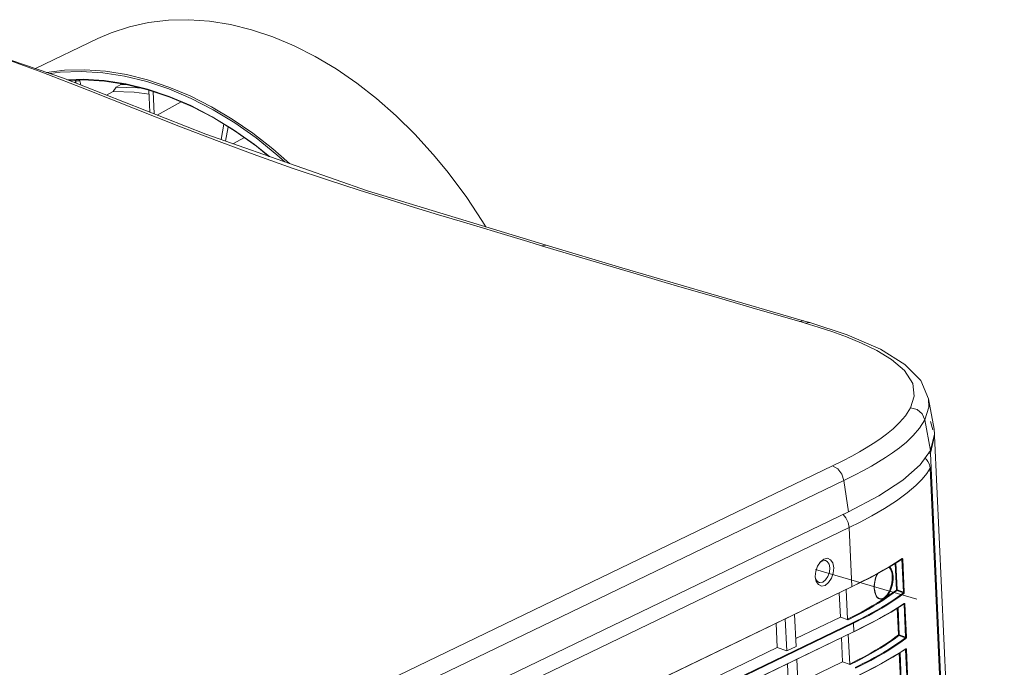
# Model space of a CAD drawing. Header units: millimetres. Extents: x 3925 to 5043, y -86 to 778.
# Tile 162 of 256: x 4618 to 4661, y 136 to 165. Entities that reach past the tile are written whole.
import ezdxf

# ---------------------------------------------------------------- set-up
doc = ezdxf.new("R2010")
doc.units = ezdxf.units.MM
doc.header["$LTSCALE"] = 46.255
doc.linetypes.add('DASHED', pattern=[0.2, 0.1, -0.1])
doc.layers.get('0').update_dxf_attribs({"linetype": 'CONTINUOUS'})
for name, color, linetype in [('H30-RIGHT-CODXF_CONTINUOUS_LINE', 7, 'CONTINUOUS'), ('H30K-FRONT-CDXF_CONTINUOUS_LINE', 7, 'CONTINUOUS'), ('H30K-TOP-COVDXF_CONTINUOUS_LINE', 7, 'CONTINUOUS'), ('PJ-LENS-B10RDXF_CONTINUOUS_LINE', 7, 'CONTINUOUS')]:
    doc.layers.add(name, color=color, linetype=linetype)

msp = doc.modelspace()

# ---------------------------------------------------------------- linework, layer by layer
at = {"color": 4, "linetype": 'DASHED', "lineweight": 0}
msp.add_line((4652.7983, 140.5569), (4724.5202, 119.6959), dxfattribs=at)
at = {"layer": 'H30-RIGHT-CODXF_CONTINUOUS_LINE', "color": 7, "linetype": 'Continuous', "lineweight": 0}
for p, q in [((4657.6791, 144.7724), (4657.8265, 144.9976)), ((4657.8121, 145.1005), (4657.8265, 144.9976)), ((4657.8265, 144.9976), (4659.4841, 108.9812)), ((4654.0033, 142.9749), (4654.132, 142.8208)), ((4605.94, 119.1171), (4654.2682, 142.4039)), ((4654.2682, 142.4039), (4654.3876, 139.811)), ((4652.8828, 140.7119), (4653.0093, 140.9006)), ((4652.9829, 140.8613), (4653.0745, 140.9321)), ((4653.0093, 140.9006), (4653.1637, 141.0201)), ((4653.0745, 140.9321), (4653.2011, 140.9572)), ((4653.1637, 141.0201), (4653.3219, 141.0514)), ((4653.2011, 140.9572), (4653.2354, 140.9505)), ((4656.025, 140.6643), (4656.5924, 141.0191)), ((4656.3078, 140.848), (4656.6004, 141.036)), ((4656.6238, 141.0241), (4656.6269, 141.0065)), ((4656.6269, 141.0065), (4656.6929, 139.5719)), ((4655.2173, 140.215), (4656.025, 140.6643)), ((4655.5191, 140.3895), (4655.7641, 140.5257)), ((4655.7641, 140.5257), (4656.0272, 140.6778)), ((4656.0272, 140.6778), (4656.3078, 140.848)), ((4656.3442, 139.6597), (4656.2904, 140.8302)), ((4656.3799, 139.6644), (4656.3252, 140.852)), ((4652.7923, 140.1539), (4652.7821, 140.2463)), ((4652.8233, 140.0404), (4652.7923, 140.1539)), ((4654.3795, 139.794), (4655.2173, 140.215)), ((4606.0438, 116.5061), (4654.372, 139.7929)), ((4606.0593, 116.5242), (4654.3679, 139.8015)), ((4654.1443, 139.6832), (4654.204, 138.3862)), ((4654.3679, 139.8015), (4654.5474, 139.8886)), ((4656.3647, 139.6336), (4656.6502, 139.5337)), ((4656.3799, 139.6644), (4656.6572, 139.5672)), ((4653.8407, 139.5369), (4653.8895, 138.4762)), ((4655.6728, 139.1945), (4655.8353, 139.3005)), ((4656.6707, 139.5076), (4656.4093, 139.3177)), ((4655.353, 138.9608), (4655.5615, 139.0861)), ((4656.1157, 138.6929), (4656.6832, 139.0477)), ((4656.435, 137.6883), (4656.3811, 138.8588)), ((4656.3985, 138.8766), (4656.6911, 139.0646)), ((4656.4706, 137.693), (4656.4159, 138.8806)), ((4656.7145, 139.0527), (4656.7176, 139.0351)), ((4656.7176, 139.0351), (4656.7836, 137.6005)), ((4651.4701, 138.3946), (4651.5347, 136.9915)), ((4651.8797, 138.592), (4651.9443, 137.1888)), ((4651.9285, 137.5313), (4653.8895, 138.4762)), ((4654.2234, 138.3593), (4653.8895, 138.4762)), ((4654.4438, 138.2335), (4606.1156, 114.9467)), ((4654.4614, 138.2058), (4606.1332, 114.919)), ((4651.1139, 137.1388), (4651.0651, 138.1995)), ((4654.4586, 137.8301), (4654.6381, 137.9172)), ((4654.4614, 138.2058), (4654.4783, 137.8396)), ((4606.1345, 114.5347), (4654.4628, 137.8215)), ((4606.1501, 114.5528), (4654.4586, 137.8301)), ((4653.9314, 137.5655), (4653.9803, 136.5048)), ((4654.2351, 137.7118), (4654.2948, 136.4148)), ((4656.4555, 137.6622), (4656.7409, 137.5623)), ((4656.4706, 137.693), (4656.748, 137.5958)), ((4656.7614, 137.5362), (4656.5, 137.3463)), ((4646.7039, 135.0138), (4651.1139, 137.1388)), ((4651.1139, 137.1388), (4651.5347, 136.9915)), ((4651.9443, 137.1888), (4651.5347, 136.9915)), ((4656.1876, 136.7103), (4656.7495, 137.0601)), ((4656.4714, 136.8941), (4656.7575, 137.0771)), ((4656.7271, 137.0462), (4656.7469, 137.0434)), ((4656.7469, 137.0434), (4656.8129, 135.6081)), ((4656.7744, 137.0432), (4656.7849, 137.0474)), ((4656.7817, 137.0654), (4656.7849, 137.0474)), ((4656.7849, 137.0474), (4656.851, 135.6121)), ((4651.9704, 136.6206), (4652.035, 135.2174)), ((4656.5225, 135.7145), (4656.4686, 136.8853)), ((4656.5606, 135.7185), (4656.5058, 136.9084)), ((4651.5608, 136.4232), (4651.6254, 135.0201)), ((4653.9803, 136.5048), (4652.0193, 135.5599)), ((4654.3142, 136.3879), (4653.9803, 136.5048))]:
    msp.add_line(p, q, dxfattribs=at)
for points in [[(4657.5957, 145.4422), (4657.6603, 145.3826), (4657.7277, 145.2961)], [(4657.7277, 145.2961), (4657.7789, 145.2011), (4657.8121, 145.1005)], [(4654.2682, 142.4039), (4654.7499, 142.6427), (4655.2728, 142.9195), (4655.8261, 143.2384), (4656.3542, 143.5774), (4656.819, 143.9173), (4657.1942, 144.2373), (4657.4753, 144.5222), (4657.6791, 144.7724)], [(4654.132, 142.8208), (4654.2282, 142.6173), (4654.2682, 142.4039)], [(4653.2354, 140.9505), (4653.3116, 140.9081), (4653.3893, 140.7924), (4653.4223, 140.6278)], [(4653.3219, 141.0514), (4653.4601, 140.99), (4653.5572, 140.8454), (4653.5984, 140.6396)], [(4656.568, 141.0038), (4656.6041, 141.0007), (4656.6173, 141.0025), (4656.6269, 141.0065)], [(4656.5858, 141.0178), (4656.589, 141.0157), (4656.5909, 141.0105), (4656.6572, 139.5672)], [(4656.6003, 141.036), (4656.5982, 141.0256), (4656.5924, 141.0191)], [(4656.6004, 141.036), (4656.6099, 141.0388), (4656.618, 141.0345), (4656.6238, 141.0241)], [(4652.7821, 140.2463), (4652.803, 140.482), (4652.8828, 140.7119)], [(4653.4223, 140.6278), (4653.4056, 140.4392), (4653.3417, 140.2553)], [(4653.5984, 140.6396), (4653.5775, 140.4039), (4653.4977, 140.174)], [(4656.0205, 140.6618), (4656.0472, 140.6369), (4656.0872, 140.576), (4656.1168, 140.5079), (4656.138, 140.4353), (4656.1531, 140.3533), (4656.162, 140.2546)], [(4656.0506, 140.6803), (4656.0786, 140.6544), (4656.1203, 140.5914), (4656.1512, 140.5209), (4656.1733, 140.4458), (4656.1891, 140.361), (4656.1984, 140.2589)], [(4652.9561, 139.9903), (4652.8798, 140.0327), (4652.8022, 140.1484), (4652.8001, 140.1561)], [(4653.4977, 140.174), (4653.371, 139.985), (4653.2168, 139.8658), (4653.0586, 139.8345), (4652.9203, 139.8958), (4652.8233, 140.0404)], [(4653.3417, 140.2553), (4653.2403, 140.1041), (4653.117, 140.0087), (4652.9904, 139.9837), (4652.9561, 139.9903)], [(4654.5474, 139.8886), (4654.7127, 139.9701), (4654.8908, 140.0595), (4655.0835, 140.1581), (4655.2925, 140.2675), (4655.5191, 140.3895)], [(4655.3706, 139.7375), (4655.3729, 139.8803), (4655.393, 140.0309), (4655.435, 140.1956), (4655.5019, 140.3641), (4655.5098, 140.3777)], [(4655.3752, 139.7434), (4655.3741, 139.7855), (4655.396, 140.0252), (4655.4637, 140.2647), (4655.5241, 140.3857)], [(4656.162, 140.2546), (4656.1613, 140.1239), (4656.1446, 139.9702), (4656.1061, 139.7982), (4656.0383, 139.6154), (4655.9413, 139.451), (4655.8332, 139.3407), (4655.7316, 139.2882), (4655.6413, 139.2804), (4655.5899, 139.2938)], [(4656.1984, 140.2589), (4656.1984, 140.1408), (4656.1859, 140.004), (4656.1569, 139.8513), (4656.106, 139.6861), (4656.03, 139.5233), (4655.9349, 139.3886), (4655.8353, 139.3005)], [(4654.3876, 139.811), (4654.3859, 139.8009), (4654.3803, 139.7944), (4654.3795, 139.794)], [(4655.3978, 139.5496), (4655.3805, 139.6352), (4655.3706, 139.7375)], [(4655.5883, 139.2945), (4655.5055, 139.3538), (4655.422, 139.4958), (4655.3789, 139.6912), (4655.3752, 139.7434)], [(4655.5615, 139.0861), (4655.7471, 139.2027), (4655.9122, 139.3108), (4656.0619, 139.413), (4656.2094, 139.5179), (4656.3647, 139.6336)], [(4655.8353, 139.3005), (4655.9655, 139.3867), (4656.0891, 139.4725), (4656.2136, 139.562), (4656.3442, 139.6597)], [(4656.3799, 139.6644), (4656.3673, 139.6655), (4656.3539, 139.6638), (4656.3442, 139.6597)], [(4656.3647, 139.6336), (4656.355, 139.639), (4656.3474, 139.6485), (4656.3442, 139.6597)], [(4656.3647, 139.6336), (4656.3718, 139.6409), (4656.3773, 139.6522), (4656.3799, 139.6644)], [(4656.6929, 139.5719), (4656.6833, 139.5679), (4656.6701, 139.5661), (4656.6572, 139.5672)], [(4656.6929, 139.5719), (4656.6919, 139.5529), (4656.6875, 139.5348), (4656.6806, 139.5194), (4656.6707, 139.5076)], [(4656.6502, 139.5337), (4656.3893, 139.3441), (4656.1417, 139.1767), (4655.9077, 139.0277), (4655.6877, 138.8945), (4655.482, 138.7751), (4655.2902, 138.668), (4655.1117, 138.5715), (4654.946, 138.4844), (4654.7883, 138.4037), (4654.6248, 138.3219), (4654.4438, 138.2335)], [(4656.4093, 139.3177), (4656.1614, 139.1501), (4655.9271, 139.0009), (4655.7068, 138.8675), (4655.5008, 138.748), (4655.3087, 138.6407), (4655.1301, 138.5441), (4654.9642, 138.457), (4654.8064, 138.3761), (4654.6426, 138.2942), (4654.4614, 138.2058)], [(4655.2878, 138.9608), (4655.491, 139.0817), (4655.6728, 139.1945)], [(4655.8353, 139.3005), (4655.7331, 139.2561), (4655.6429, 139.254), (4655.5671, 139.2832), (4655.5058, 139.3342), (4655.4582, 139.3993), (4655.4228, 139.4725), (4655.3978, 139.5496)], [(4656.6572, 139.5672), (4656.6578, 139.5574), (4656.6568, 139.5479), (4656.6543, 139.5399), (4656.6502, 139.5337)], [(4656.6502, 139.5337), (4656.6601, 139.5281), (4656.6675, 139.5186), (4656.6706, 139.5076)], [(4654.204, 138.3862), (4654.5234, 138.5451), (4654.8073, 138.6931), (4655.0609, 138.8314), (4655.2878, 138.9608)], [(4654.2234, 138.3593), (4654.5589, 138.5264), (4654.8553, 138.6816), (4655.1187, 138.8261), (4655.353, 138.9608)], [(4654.6381, 137.9172), (4654.8034, 137.9987), (4654.9816, 138.0881), (4655.1742, 138.1867), (4655.3832, 138.2961), (4655.6098, 138.4181), (4655.8548, 138.5544), (4656.1179, 138.7065), (4656.3985, 138.8766)], [(4656.6587, 139.0324), (4656.6948, 139.0294), (4656.708, 139.0311), (4656.7176, 139.0351)], [(4656.6766, 139.0464), (4656.6797, 139.0443), (4656.6816, 139.0392), (4656.748, 137.5958)], [(4656.691, 139.0646), (4656.6889, 139.0542), (4656.6832, 139.0477)], [(4656.6911, 139.0646), (4656.7006, 139.0674), (4656.7087, 139.0631), (4656.7145, 139.0527)], [(4654.2234, 138.3593), (4654.2099, 138.3698), (4654.204, 138.3862)], [(4654.4702, 137.8226), (4655.308, 138.2437), (4656.1157, 138.6929)], [(4654.4614, 138.2058), (4654.4588, 138.2172), (4654.4524, 138.2272), (4654.4438, 138.2335)], [(4654.2948, 136.4148), (4654.6302, 136.5819), (4654.9266, 136.737), (4655.1898, 136.8814), (4655.424, 137.016), (4655.6324, 137.1413), (4655.8179, 137.2578), (4655.9829, 137.3658), (4656.1325, 137.4679), (4656.2798, 137.5727), (4656.435, 137.6883)], [(4654.3142, 136.3879), (4654.6496, 136.5551), (4654.9461, 136.7102), (4655.2094, 136.8547), (4655.4437, 136.9894), (4655.6522, 137.1147), (4655.8378, 137.2313), (4656.0029, 137.3394), (4656.1527, 137.4416), (4656.3001, 137.5465), (4656.4555, 137.6622)], [(4654.4783, 137.8396), (4654.4766, 137.8295), (4654.471, 137.823), (4654.4702, 137.8226)], [(4656.7409, 137.5623), (4656.48, 137.3727), (4656.2325, 137.2054), (4655.9985, 137.0563), (4655.7785, 136.9231), (4655.5727, 136.8037), (4655.3809, 136.6966), (4655.2024, 136.6001), (4655.0368, 136.5131), (4654.8791, 136.4323), (4654.7155, 136.3505), (4654.5345, 136.2622)], [(4656.4706, 137.693), (4656.458, 137.6941), (4656.4447, 137.6924), (4656.435, 137.6883)], [(4656.4555, 137.6622), (4656.4457, 137.6677), (4656.4382, 137.6771), (4656.435, 137.6883)], [(4656.4555, 137.6622), (4656.4625, 137.6695), (4656.4681, 137.6808), (4656.4706, 137.693)], [(4656.748, 137.5958), (4656.7485, 137.586), (4656.7475, 137.5766), (4656.745, 137.5685), (4656.7409, 137.5623)], [(4656.7409, 137.5623), (4656.7509, 137.5567), (4656.7583, 137.5473), (4656.7614, 137.5362)], [(4656.7836, 137.6005), (4656.774, 137.5965), (4656.7608, 137.5947), (4656.748, 137.5958)], [(4656.7836, 137.6005), (4656.7826, 137.5815), (4656.7783, 137.5634), (4656.7714, 137.548), (4656.7614, 137.5362)], [(4656.5, 137.3463), (4656.2521, 137.1787), (4656.0178, 137.0295), (4655.7975, 136.8961), (4655.5915, 136.7766), (4655.3995, 136.6693), (4655.2208, 136.5727), (4655.0549, 136.4856), (4654.8971, 136.4047), (4654.7334, 136.3228), (4654.5522, 136.2344)], [(4656.7469, 137.0434), (4656.7601, 137.0417), (4656.7744, 137.0432)], [(4656.7574, 137.0771), (4656.7553, 137.0667), (4656.7495, 137.0601)], [(4656.7575, 137.0771), (4656.7672, 137.08), (4656.7755, 137.0758), (4656.7817, 137.0654)], [(4654.561, 135.8512), (4655.3879, 136.2665), (4656.1876, 136.7103)], [(4654.7295, 135.9461), (4654.8949, 136.0277), (4655.0725, 136.1168), (4655.2641, 136.2148), (4655.4712, 136.3233), (4655.6953, 136.4439), (4655.937, 136.5781), (4656.196, 136.7276), (4656.4714, 136.8941)], [(4654.3142, 136.3879), (4654.3006, 136.3984), (4654.2948, 136.4148)]]:
    msp.add_lwpolyline(points, dxfattribs=at)
at = {"layer": 'H30K-FRONT-CDXF_CONTINUOUS_LINE', "color": 7, "linetype": 'Continuous', "lineweight": 0}
for p, q in [((4657.9439, 146.6922), (4657.8359, 147.0532)), ((4657.8409, 145.6583), (4658.0244, 146.4232)), ((4658.0244, 146.4232), (4658.0128, 146.4617)), ((4659.7093, 109.8076), (4658.0241, 146.4232)), ((4657.755, 145.6623), (4657.8409, 145.6583)), ((4659.526, 109.0443), (4657.8409, 145.6583))]:
    msp.add_line(p, q, dxfattribs=at)
at = {"layer": 'H30K-TOP-COVDXF_CONTINUOUS_LINE', "color": 7, "linetype": 'Continuous', "lineweight": 0}
for p, q in [((4619.7868, 162.1113), (4613.7521, 164.1826)), ((4640.7682, 154.7581), (4640.1675, 154.939)), ((4642.9337, 154.108), (4640.7682, 154.7581)), ((4640.9809, 154.7776), (4644.2971, 153.7868)), ((4648.2037, 152.6463), (4644.2971, 153.7868)), ((4652.3162, 151.4546), (4648.2037, 152.6463)), ((4652.1704, 151.4155), (4650.1615, 151.998)), ((4652.0766, 151.4427), (4652.2773, 151.4659)), ((4652.343, 151.3653), (4652.1704, 151.4155)), ((4652.5441, 151.3883), (4652.3162, 151.4546)), ((4652.343, 151.3653), (4652.5439, 151.3884)), ((4652.9116, 151.1936), (4652.343, 151.3653)), ((4657.9996, 146.7091), (4657.7601, 148.0386)), ((4657.5994, 147.1202), (4657.8356, 145.7737)), ((4655.0259, 145.901), (4655.3189, 146.084)), ((4655.3189, 146.084), (4655.6134, 146.2817)), ((4657.3839, 145.1497), (4657.8356, 145.7737)), ((4653.548, 145.1097), (4653.9959, 145.3316)), ((4605.2198, 121.8229), (4653.548, 145.1097)), ((4654.8987, 144.9032), (4655.2487, 145.0972)), ((4605.7122, 121.1797), (4654.0404, 144.4665)), ((4654.0404, 144.4665), (4654.2368, 143.0874)), ((4654.2368, 143.0874), (4605.9086, 119.8006))]:
    msp.add_line(p, q, dxfattribs=at)
for points in [[(4640.1675, 154.939), (4638.8516, 155.3349), (4638.0746, 155.5689), (4637.2041, 155.8314), (4636.2452, 156.1217), (4635.1975, 156.4409), (4634.0463, 156.7957), (4632.7746, 157.1953), (4631.379, 157.6466), (4629.8746, 158.1523), (4628.2835, 158.7121), (4626.6183, 159.3264), (4624.8528, 160.0057), (4622.9326, 160.7661), (4620.8823, 161.5812), (4618.8441, 162.3678), (4616.9393, 163.0607), (4615.1816, 163.6535)], [(4640.9809, 154.7776), (4633.1376, 157.1671), (4626.0442, 159.6469), (4619.7868, 162.1113)], [(4640.7713, 154.7572), (4640.958, 154.7834), (4640.9809, 154.7776)], [(4650.1615, 151.998), (4648.4297, 152.4995), (4646.7383, 152.9903), (4644.9231, 153.5205), (4642.9337, 154.108)], [(4657.7599, 148.0391), (4657.416, 148.8426), (4656.7196, 149.5564), (4655.654, 150.2199), (4654.1913, 150.8506), (4652.5439, 151.3884)], [(4656.9684, 147.6497), (4657.1307, 148.1676), (4657.0606, 148.7155), (4656.6997, 149.2832), (4656.1298, 149.7731), (4655.4836, 150.1667), (4654.8154, 150.4913), (4654.1533, 150.7641), (4653.5158, 150.9955), (4652.9116, 151.1936)], [(4657.5994, 147.1202), (4657.7733, 147.6756), (4657.7604, 148.0372)], [(4655.6134, 146.2817), (4655.9076, 146.497), (4656.2001, 146.7356), (4656.4847, 147.0034), (4656.7483, 147.3062), (4656.9684, 147.6497)], [(4656.9684, 147.6497), (4657.2557, 147.5731), (4657.4834, 147.382), (4657.5994, 147.1202)], [(4656.1729, 145.6771), (4656.48, 145.9019), (4656.7864, 146.1519), (4657.086, 146.4338), (4657.365, 146.7543), (4657.5994, 147.1202)], [(4657.8356, 145.7737), (4658.0201, 146.49), (4658.0005, 146.7091)], [(4653.9959, 145.3316), (4654.383, 145.5345), (4654.7222, 145.7226), (4655.0259, 145.901)], [(4655.2487, 145.0972), (4655.5628, 145.2818), (4655.8666, 145.4716), (4656.1729, 145.6771)], [(4653.548, 145.1097), (4653.7705, 144.9799), (4653.9482, 144.7478), (4654.0404, 144.4665)], [(4654.0404, 144.4665), (4654.5003, 144.6944), (4654.8987, 144.9032)], [(4654.2368, 143.0874), (4655.5704, 143.7898), (4656.6255, 144.4805), (4657.3839, 145.1497)]]:
    msp.add_lwpolyline(points, dxfattribs=at)
at = {"layer": 'PJ-LENS-B10RDXF_CONTINUOUS_LINE', "color": 7, "linetype": 'Continuous', "lineweight": 0}
for p, q in [((4621.2936, 163.8424), (4618.5687, 162.5294)), ((4620.6596, 162.067), (4619.9635, 162.0417)), ((4620.6496, 162.035), (4620.046, 162.0093)), ((4620.3326, 161.9395), (4620.2741, 161.9194)), ((4620.308, 161.9831), (4620.2988, 162.02)), ((4620.308, 161.9831), (4620.4878, 161.9898)), ((4620.3493, 161.8898), (4620.3241, 161.991)), ((4620.4878, 161.9898), (4620.4783, 162.0277)), ((4620.4878, 161.9898), (4620.5043, 161.9976)), ((4620.5043, 161.9976), (4620.5511, 161.8103)), ((4622.1087, 161.7187), (4621.9685, 161.5231)), ((4622.1087, 161.7187), (4622.3145, 161.8283)), ((4622.3145, 161.8283), (4622.3032, 161.8733)), ((4622.6112, 161.8198), (4622.3145, 161.8283)), ((4623.5001, 161.6022), (4622.5382, 161.8376)), ((4624.4258, 161.3106), (4623.473, 161.6312)), ((4621.6848, 161.3638), (4621.9685, 161.5231)), ((4624.4655, 161.2774), (4623.5001, 161.6022)), ((4623.5872, 160.6146), (4623.5424, 161.5879)), ((4623.7772, 160.5398), (4623.7319, 161.5242)), ((4625.4299, 160.8648), (4624.4655, 161.2774)), ((4623.9007, 160.4911), (4624.9564, 161.0674)), ((4626.7108, 159.4139), (4626.8363, 160.0913)), ((4627.0219, 159.9774), (4626.905, 159.346)), ((4627.2215, 159.2353), (4627.7307, 159.5034)), ((4636.6173, 158.0483), (4636.7693, 157.8549))]:
    msp.add_line(p, q, dxfattribs=at)
for points in [[(4621.2936, 163.8424), (4621.8782, 164.0965), (4622.6941, 164.3662), (4623.5286, 164.5505), (4624.4008, 164.6538), (4625.2869, 164.673), (4626.1977, 164.6084), (4627.1177, 164.4609), (4628.0485, 164.2304)], [(4628.0485, 164.2304), (4628.9832, 163.9183), (4629.9144, 163.5274), (4630.8439, 163.0566), (4631.7558, 162.5145), (4632.6613, 161.8941), (4633.5356, 161.2128), (4634.3988, 160.4547), (4635.2181, 159.649), (4636.0213, 158.768), (4636.6173, 158.0483)], [(4623.4867, 162.0323), (4622.5559, 162.2629), (4621.6358, 162.4103), (4620.725, 162.4749), (4619.8389, 162.4557), (4619.0543, 162.3628)], [(4619.2109, 162.309), (4619.6446, 162.3696), (4620.5734, 162.4045), (4621.515, 162.3482), (4622.4767, 162.2004), (4623.4455, 161.9629), (4624.4184, 161.6368), (4625.3925, 161.2225), (4626.3545, 160.7263), (4627.3121, 160.1438), (4628.2416, 159.4897), (4629.1613, 158.751), (4629.508, 158.436)], [(4623.473, 161.6312), (4622.524, 161.8649), (4621.582, 162.0107), (4620.6596, 162.067)], [(4622.5382, 161.8376), (4621.5866, 161.9821), (4620.6496, 162.035)], [(4623.2439, 161.6649), (4623.0358, 161.6922), (4622.1087, 161.7187)], [(4629.7154, 158.3635), (4628.9738, 159.0148), (4628.0995, 159.696), (4627.194, 160.3164), (4626.2821, 160.8586), (4625.3526, 161.3293), (4624.4214, 161.7203), (4623.4867, 162.0323)], [(4623.5506, 161.4101), (4622.8894, 161.4968), (4621.9685, 161.5231)], [(4627.2594, 159.8453), (4626.3219, 160.4167), (4625.3799, 160.9038), (4624.4258, 161.3106)], [(4627.3317, 159.7871), (4626.3869, 160.3672), (4625.4299, 160.8648)], [(4628.8284, 158.6736), (4628.1692, 159.2039), (4627.2594, 159.8453)], [(4628.8094, 158.6802), (4628.2583, 159.1282), (4627.3317, 159.7871)], [(4636.7693, 157.8549), (4637.496, 156.868), (4638.158, 155.8668), (4638.3234, 155.5873)]]:
    msp.add_lwpolyline(points, dxfattribs=at)

doc.saveas('drawing.dxf')
